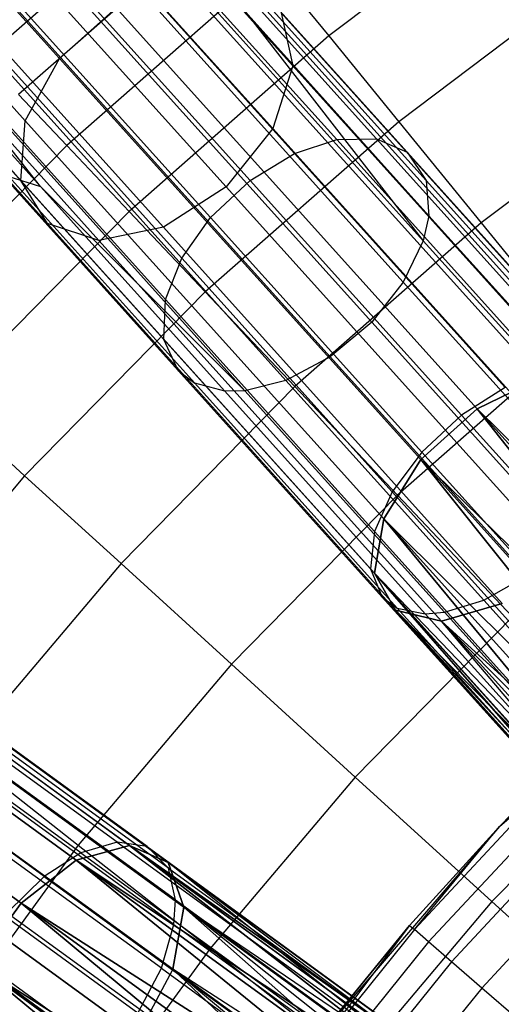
# Model space of a CAD drawing. Extents: x 0.3 to 7.1, y -3.38 to 3.38.
# Tile 150 of 256: x 2.07 to 2.37, y 1.15 to 1.77. Entities that reach past the tile are written whole.
import ezdxf

# ---------------------------------------------------------------- set-up
doc = ezdxf.new("R2010")
doc.units = 0
doc.header["$LTSCALE"] = 2.54
doc.layers.get('0').update_dxf_attribs({"linetype": 'CONTINUOUS'})

# ---------------------------------------------------------------- blocks, each defined once
blk = doc.blocks.new('SINGLES_B_BB_STL')
at = {"color": 0}
for p, q in [((1.89145, 1.96872, 14.99881), (2.09248, 1.74545, 14.69337)), ((1.89145, 1.96872, 14.99881), (2.09248, 1.74545, 14.69337)), ((2.09248, 1.74545, 13.5679), (1.89145, 1.96872, 13.26245)), ((2.09248, 1.74545, 13.5679), (1.89145, 1.96872, 13.26245)), ((2.04872, 1.95281, 15.09872), (2.23956, 1.74086, 14.80876)), ((2.04872, 1.95281, 15.09872), (2.23956, 1.74086, 14.80876)), ((2.23956, 1.74086, 13.4525), (2.04872, 1.95281, 13.16255)), ((2.23956, 1.74086, 13.4525), (2.04872, 1.95281, 13.16255)), ((1.87127, 1.92779, 15.01325), (2.07083, 1.70616, 14.71004)), ((1.87127, 1.92779, 15.01325), (2.07083, 1.70616, 14.71004)), ((2.07083, 1.70616, 13.55122), (1.87127, 1.92779, 13.24801)), ((2.07083, 1.70616, 13.55122), (1.87127, 1.92779, 13.24801)), ((2.03825, 1.9109, 15.11933), (2.22699, 1.70128, 14.83256)), ((2.03825, 1.9109, 15.11933), (2.22699, 1.70128, 14.83256)), ((2.22699, 1.70128, 13.42871), (2.03825, 1.9109, 13.14194)), ((2.22699, 1.70128, 13.42871), (2.03825, 1.9109, 13.14194)), ((1.87112, 1.88733, 15.03882), (2.06807, 1.6686, 14.73958)), ((1.87112, 1.88733, 15.03882), (2.06807, 1.6686, 14.73958)), ((2.06807, 1.6686, 13.52169), (1.87112, 1.88733, 13.22244)), ((2.06807, 1.6686, 13.52169), (1.87112, 1.88733, 13.22244)), ((2.09927, 1.87781, 40.97328), (2.32193, 1.63052, 41.26377)), ((2.09927, 1.87781, 40.97328), (2.32193, 1.63052, 41.26377)), ((2.19753, 1.66455, 14.84115), (2.00955, 1.87332, 15.12676)), ((2.19753, 1.66455, 14.84115), (2.00955, 1.87332, 15.12676)), ((2.00955, 1.87332, 13.13451), (2.19753, 1.66455, 13.42012)), ((2.00955, 1.87332, 13.13451), (2.19753, 1.66455, 13.42012)), ((2.1785, 1.86256, 3.4969), (2.04509, 1.74538, 3.4969)), ((2.1785, 1.86256, 3.4969), (2.04509, 1.74538, 3.4969)), ((2.39619, 1.86081, 4.06484), (2.26231, 1.75972, 4.06484)), ((2.39619, 1.86081, 4.06484), (2.26231, 1.75972, 4.06484)), ((1.89101, 1.85661, 15.06967), (2.08482, 1.64137, 14.77521)), ((1.89101, 1.85661, 15.06967), (2.08482, 1.64137, 14.77521)), ((2.08482, 1.64137, 13.48606), (1.89101, 1.85661, 13.1916)), ((2.08482, 1.64137, 13.48606), (1.89101, 1.85661, 13.1916)), ((1.96918, 1.8487, 15.11933), (2.15792, 1.63909, 14.83256)), ((1.96918, 1.8487, 15.11933), (2.15792, 1.63909, 14.83256)), ((2.15792, 1.63909, 13.42871), (1.96918, 1.8487, 13.14194)), ((2.15792, 1.63909, 13.42871), (1.96918, 1.8487, 13.14194)), ((2.08823, 1.84985, 40.96026), (2.30934, 1.60427, 41.24875)), ((2.08823, 1.84985, 40.96026), (2.30934, 1.60427, 41.24875)), ((1.9264, 1.84267, 15.09872), (2.11724, 1.63072, 14.80876)), ((1.9264, 1.84267, 15.09872), (2.11724, 1.63072, 14.80876)), ((2.11724, 1.63072, 13.4525), (1.9264, 1.84267, 13.16255)), ((2.11724, 1.63072, 13.4525), (1.9264, 1.84267, 13.16255)), ((2.19817, 1.83842, 3.68911), (2.06649, 1.72276, 3.68911)), ((2.19817, 1.83842, 3.68911), (2.06649, 1.72276, 3.68911)), ((2.14598, 1.82908, 41.23182), (2.26734, 1.6943, 41.37751)), ((2.14598, 1.82908, 41.23182), (2.26734, 1.6943, 41.37751)), ((2.1722, 1.82829, 41.21104), (2.29238, 1.69481, 41.35532)), ((2.1722, 1.82829, 41.21104), (2.29238, 1.69481, 41.35532)), ((2.06902, 1.82389, 40.954), (2.2894, 1.57914, 41.24152)), ((2.06902, 1.82389, 40.954), (2.2894, 1.57914, 41.24152)), ((2.11851, 1.82125, 41.24621), (2.24069, 1.68556, 41.39288)), ((2.11851, 1.82125, 41.24621), (2.24069, 1.68556, 41.39288)), ((2.19306, 1.81829, 41.18653), (2.31185, 1.68635, 41.32915)), ((2.19306, 1.81829, 41.18653), (2.31185, 1.68635, 41.32915)), ((2.04268, 1.80216, 40.95544), (2.26323, 1.55722, 41.24318)), ((2.04268, 1.80216, 40.95544), (2.26323, 1.55722, 41.24318)), ((2.09002, 1.80472, 41.25397), (2.21264, 1.66854, 41.40117)), ((2.09002, 1.80472, 41.25397), (2.21264, 1.66854, 41.40117)), ((2.22615, 1.80409, 3.87872), (2.09693, 1.69059, 3.87872)), ((2.22615, 1.80409, 3.87872), (2.09693, 1.69059, 3.87872)), ((2.22615, 1.80409, 3.87872), (2.26231, 1.75972, 4.06484)), ((2.22615, 1.80409, 3.87872), (2.26231, 1.75972, 4.06484)), ((2.43623, 1.8035, 4.24657), (2.30648, 1.70552, 4.24657)), ((2.43623, 1.8035, 4.24657), (2.30648, 1.70552, 4.24657)), ((2.20656, 1.79865, 41.15946), (2.32382, 1.66842, 41.30023)), ((2.20656, 1.79865, 41.15946), (2.32382, 1.66842, 41.30023)), ((2.16939, 1.7949, 14.71004), (2.39554, 1.54374, 14.45186)), ((2.16939, 1.7949, 14.71004), (2.39554, 1.54374, 14.45186)), ((2.39554, 1.54374, 13.80941), (2.16939, 1.7949, 13.55122)), ((2.39554, 1.54374, 13.80941), (2.16939, 1.7949, 13.55122)), ((2.20704, 1.79373, 14.73958), (2.43023, 1.54585, 14.48477)), ((2.20704, 1.79373, 14.73958), (2.43023, 1.54585, 14.48477)), ((2.43023, 1.54585, 13.7765), (2.20704, 1.79373, 13.52169)), ((2.43023, 1.54585, 13.7765), (2.20704, 1.79373, 13.52169)), ((1.9722, 1.7849, 40.98881), (2.08042, 1.66471, 41.14212)), ((1.9722, 1.7849, 40.98881), (2.08042, 1.66471, 41.14212)), ((2.08042, 1.66471, 41.14212), (1.9861, 1.78388, 40.97904)), ((1.9861, 1.78388, 40.97904), (2.20944, 1.53583, 41.27042)), ((1.9861, 1.78388, 40.97904), (2.20944, 1.53583, 41.27042)), ((2.08042, 1.66471, 41.14212), (1.9861, 1.78388, 40.97904)), ((2.01365, 1.78852, 40.96447), (2.23527, 1.5424, 41.2536)), ((2.01365, 1.78852, 40.96447), (2.23527, 1.5424, 41.2536)), ((2.06508, 1.78128, 41.25313), (2.18765, 1.64515, 41.40028)), ((2.06508, 1.78128, 41.25313), (2.18765, 1.64515, 41.40028)), ((2.09248, 1.74545, 14.69337), (2.12805, 1.77748, 14.69337)), ((2.09248, 1.74545, 14.69337), (2.12805, 1.77748, 14.69337)), ((2.09248, 1.74545, 13.5679), (2.12805, 1.77748, 13.5679)), ((2.09248, 1.74545, 13.5679), (2.12805, 1.77748, 13.5679)), ((2.12805, 1.77748, 14.69337), (2.35586, 1.52447, 14.43327)), ((2.12805, 1.77748, 14.69337), (2.35586, 1.52447, 14.43327)), ((2.35586, 1.52447, 13.82799), (2.12805, 1.77748, 13.5679)), ((2.35586, 1.52447, 13.82799), (2.12805, 1.77748, 13.5679)), ((2.20948, 1.77514, 41.13721), (2.32193, 1.63052, 41.26377)), ((2.20948, 1.77514, 41.13721), (2.32193, 1.63052, 41.26377)), ((2.20948, 1.77514, 41.13721), (2.32548, 1.64631, 41.27646)), ((2.20948, 1.77514, 41.13721), (2.32548, 1.64631, 41.27646)), ((2.23236, 1.77422, 14.77521), (2.45198, 1.53031, 14.52447)), ((2.23236, 1.77422, 14.77521), (2.45198, 1.53031, 14.52447)), ((2.23236, 1.77422, 14.77521), (2.23956, 1.74086, 14.80876)), ((2.23236, 1.77422, 14.77521), (2.23956, 1.74086, 14.80876)), ((2.23236, 1.77422, 13.48606), (2.23956, 1.74086, 13.4525)), ((2.45198, 1.53031, 13.7368), (2.23236, 1.77422, 13.48606)), ((2.45198, 1.53031, 13.7368), (2.23236, 1.77422, 13.48606)), ((2.23236, 1.77422, 13.48606), (2.23956, 1.74086, 13.4525)), ((2.26231, 1.75972, 4.06484), (2.13627, 1.64901, 4.06484)), ((2.26231, 1.75972, 4.06484), (2.13627, 1.64901, 4.06484)), ((2.26231, 1.75972, 4.06484), (2.30648, 1.70552, 4.24657)), ((2.26231, 1.75972, 4.06484), (2.30648, 1.70552, 4.24657)), ((2.04753, 1.75497, 41.24419), (2.1696, 1.6194, 41.39072)), ((2.04753, 1.75497, 41.24419), (2.1696, 1.6194, 41.39072)), ((2.07083, 1.70616, 14.71004), (2.09248, 1.74545, 14.69337)), ((2.07083, 1.70616, 14.71004), (2.09248, 1.74545, 14.69337)), ((2.07083, 1.70616, 13.55122), (2.09248, 1.74545, 13.5679)), ((2.07083, 1.70616, 13.55122), (2.09248, 1.74545, 13.5679)), ((2.09248, 1.74545, 14.69337), (2.3203, 1.49244, 14.43327)), ((2.09248, 1.74545, 14.69337), (2.3203, 1.49244, 14.43327)), ((2.3203, 1.49244, 13.82799), (2.09248, 1.74545, 13.5679)), ((2.3203, 1.49244, 13.82799), (2.09248, 1.74545, 13.5679)), ((2.23956, 1.74086, 14.80876), (2.22699, 1.70128, 14.83256)), ((2.23956, 1.74086, 14.80876), (2.22699, 1.70128, 14.83256)), ((2.23956, 1.74086, 13.4525), (2.22699, 1.70128, 13.42871)), ((2.23956, 1.74086, 13.4525), (2.22699, 1.70128, 13.42871)), ((2.23956, 1.74086, 14.80876), (2.45582, 1.50068, 14.56186)), ((2.23956, 1.74086, 14.80876), (2.45582, 1.50068, 14.56186)), ((2.45582, 1.50068, 13.69941), (2.23956, 1.74086, 13.4525)), ((2.45582, 1.50068, 13.69941), (2.23956, 1.74086, 13.4525)), ((2.48334, 1.73607, 4.42306), (2.35844, 1.64175, 4.42306)), ((2.48334, 1.73607, 4.42306), (2.35844, 1.64175, 4.42306)), ((2.03819, 1.72794, 41.22833), (2.15936, 1.59337, 41.37379)), ((2.03819, 1.72794, 41.22833), (2.15936, 1.59337, 41.37379)), ((2.06649, 1.72276, 3.68911), (2.09693, 1.69059, 3.87872)), ((2.06649, 1.72276, 3.68911), (2.09693, 1.69059, 3.87872)), ((2.06807, 1.6686, 14.73958), (2.07083, 1.70616, 14.71004)), ((2.06807, 1.6686, 14.73958), (2.07083, 1.70616, 14.71004)), ((2.06807, 1.6686, 13.52169), (2.07083, 1.70616, 13.55122)), ((2.06807, 1.6686, 13.52169), (2.07083, 1.70616, 13.55122)), ((2.07083, 1.70616, 14.71004), (2.29698, 1.455, 14.45186)), ((2.07083, 1.70616, 14.71004), (2.29698, 1.455, 14.45186)), ((2.29698, 1.455, 13.80941), (2.07083, 1.70616, 13.55122)), ((2.29698, 1.455, 13.80941), (2.07083, 1.70616, 13.55122)), ((2.30648, 1.70552, 4.24657), (2.18432, 1.59822, 4.24657)), ((2.30648, 1.70552, 4.24657), (2.18432, 1.59822, 4.24657)), ((2.30648, 1.70552, 4.24657), (2.35844, 1.64175, 4.42306)), ((2.30648, 1.70552, 4.24657), (2.35844, 1.64175, 4.42306)), ((2.03829, 1.7013, 41.20558), (2.15816, 1.56817, 41.34949)), ((2.03829, 1.7013, 41.20558), (2.15816, 1.56817, 41.34949)), ((2.22699, 1.70128, 14.83256), (2.19753, 1.66455, 14.84115)), ((2.22699, 1.70128, 14.83256), (2.19753, 1.66455, 14.84115)), ((2.22699, 1.70128, 13.42871), (2.19753, 1.66455, 13.42012)), ((2.22699, 1.70128, 13.42871), (2.19753, 1.66455, 13.42012)), ((2.22699, 1.70128, 14.83256), (2.44087, 1.46375, 14.58838)), ((2.22699, 1.70128, 14.83256), (2.44087, 1.46375, 14.58838)), ((2.44087, 1.46375, 13.67289), (2.22699, 1.70128, 13.42871)), ((2.44087, 1.46375, 13.67289), (2.22699, 1.70128, 13.42871)), ((2.09693, 1.69059, 3.87872), (1.97644, 1.56785, 3.87872)), ((2.09693, 1.69059, 3.87872), (1.97644, 1.56785, 3.87872)), ((2.09693, 1.69059, 3.87872), (2.13627, 1.64901, 4.06484)), ((2.09693, 1.69059, 3.87872), (2.13627, 1.64901, 4.06484)), ((2.24069, 1.68556, 41.39288), (2.26734, 1.6943, 41.37751)), ((2.24069, 1.68556, 41.39288), (2.26734, 1.6943, 41.37751)), ((2.26734, 1.6943, 41.37751), (2.29238, 1.69481, 41.35532)), ((2.26734, 1.6943, 41.37751), (2.29238, 1.69481, 41.35532)), ((2.39933, 1.54771, 41.51067), (2.26734, 1.6943, 41.37751)), ((2.39933, 1.54771, 41.51067), (2.26734, 1.6943, 41.37751)), ((2.29238, 1.69481, 41.35532), (2.31185, 1.68635, 41.32915)), ((2.42309, 1.54964, 41.48718), (2.29238, 1.69481, 41.35532)), ((2.29238, 1.69481, 41.35532), (2.31185, 1.68635, 41.32915)), ((2.42309, 1.54964, 41.48718), (2.29238, 1.69481, 41.35532)), ((2.21264, 1.66854, 41.40117), (2.24069, 1.68556, 41.39288)), ((2.21264, 1.66854, 41.40117), (2.24069, 1.68556, 41.39288)), ((2.37356, 1.53799, 41.52693), (2.24069, 1.68556, 41.39288)), ((2.37356, 1.53799, 41.52693), (2.24069, 1.68556, 41.39288)), ((2.31185, 1.68635, 41.32915), (2.32382, 1.66842, 41.30023)), ((2.44105, 1.54287, 41.45948), (2.31185, 1.68635, 41.32915)), ((2.31185, 1.68635, 41.32915), (2.32382, 1.66842, 41.30023)), ((2.44105, 1.54287, 41.45948), (2.31185, 1.68635, 41.32915)), ((2.04895, 1.68012, 41.17936), (2.16734, 1.54863, 41.32149)), ((2.04895, 1.68012, 41.17936), (2.16734, 1.54863, 41.32149)), ((2.06036, 1.67106, 41.16291), (2.17781, 1.54061, 41.30392)), ((2.06036, 1.67106, 41.16291), (2.08042, 1.66471, 41.14212)), ((2.06036, 1.67106, 41.16291), (2.17781, 1.54061, 41.30392)), ((2.06036, 1.67106, 41.16291), (2.08042, 1.66471, 41.14212)), ((2.08482, 1.64137, 14.77521), (2.06807, 1.6686, 14.73958)), ((2.06807, 1.6686, 14.73958), (2.29125, 1.42072, 14.48477)), ((2.06807, 1.6686, 14.73958), (2.29125, 1.42072, 14.48477)), ((2.08482, 1.64137, 14.77521), (2.06807, 1.6686, 14.73958)), ((2.08482, 1.64137, 13.48606), (2.06807, 1.6686, 13.52169)), ((2.29125, 1.42072, 13.7765), (2.06807, 1.6686, 13.52169)), ((2.08482, 1.64137, 13.48606), (2.06807, 1.6686, 13.52169)), ((2.29125, 1.42072, 13.7765), (2.06807, 1.6686, 13.52169)), ((2.18765, 1.64515, 41.40028), (2.21264, 1.66854, 41.40117)), ((2.18765, 1.64515, 41.40028), (2.21264, 1.66854, 41.40117)), ((2.34599, 1.52044, 41.53571), (2.21264, 1.66854, 41.40117)), ((2.34599, 1.52044, 41.53571), (2.21264, 1.66854, 41.40117)), ((2.32382, 1.66842, 41.30023), (2.32548, 1.64631, 41.27646)), ((2.45135, 1.52679, 41.42888), (2.32382, 1.66842, 41.30023)), ((2.32382, 1.66842, 41.30023), (2.32548, 1.64631, 41.27646)), ((2.45135, 1.52679, 41.42888), (2.32382, 1.66842, 41.30023)), ((2.08042, 1.66471, 41.14212), (2.1967, 1.53557, 41.28171)), ((2.08042, 1.66471, 41.14212), (2.1967, 1.53557, 41.28171)), ((2.08042, 1.66471, 41.14212), (2.20944, 1.53583, 41.27042)), ((2.08042, 1.66471, 41.14212), (2.20944, 1.53583, 41.27042)), ((2.19753, 1.66455, 14.84115), (2.15792, 1.63909, 14.83256)), ((2.19753, 1.66455, 14.84115), (2.15792, 1.63909, 14.83256)), ((2.19753, 1.66455, 13.42012), (2.15792, 1.63909, 13.42871)), ((2.19753, 1.66455, 13.42012), (2.15792, 1.63909, 13.42871)), ((2.41054, 1.42798, 14.59795), (2.19753, 1.66455, 14.84115)), ((2.41054, 1.42798, 14.59795), (2.19753, 1.66455, 14.84115)), ((2.19753, 1.66455, 13.42012), (2.41054, 1.42798, 13.66332)), ((2.19753, 1.66455, 13.42012), (2.41054, 1.42798, 13.66332)), ((2.13627, 1.64901, 4.06484), (2.01875, 1.52929, 4.06484)), ((2.13627, 1.64901, 4.06484), (2.01875, 1.52929, 4.06484)), ((2.13627, 1.64901, 4.06484), (2.18432, 1.59822, 4.24657)), ((2.13627, 1.64901, 4.06484), (2.18432, 1.59822, 4.24657)), ((2.11724, 1.63072, 14.80876), (2.08482, 1.64137, 14.77521)), ((2.08482, 1.64137, 14.77521), (2.30444, 1.39746, 14.52447)), ((2.08482, 1.64137, 14.77521), (2.30444, 1.39746, 14.52447)), ((2.11724, 1.63072, 14.80876), (2.08482, 1.64137, 14.77521)), ((2.11724, 1.63072, 13.4525), (2.08482, 1.64137, 13.48606)), ((2.30444, 1.39746, 13.7368), (2.08482, 1.64137, 13.48606)), ((2.11724, 1.63072, 13.4525), (2.08482, 1.64137, 13.48606)), ((2.30444, 1.39746, 13.7368), (2.08482, 1.64137, 13.48606)), ((2.1696, 1.6194, 41.39072), (2.18765, 1.64515, 41.40028)), ((2.1696, 1.6194, 41.39072), (2.18765, 1.64515, 41.40028)), ((2.32096, 1.49711, 41.53476), (2.18765, 1.64515, 41.40028)), ((2.32096, 1.49711, 41.53476), (2.18765, 1.64515, 41.40028)), ((2.35844, 1.64175, 4.42306), (2.24085, 1.53846, 4.42306)), ((2.35844, 1.64175, 4.42306), (2.24085, 1.53846, 4.42306)), ((2.32548, 1.64631, 41.27646), (2.32193, 1.63052, 41.26377)), ((2.32548, 1.64631, 41.27646), (2.32193, 1.63052, 41.26377)), ((2.45163, 1.5062, 41.40373), (2.32548, 1.64631, 41.27646)), ((2.45163, 1.5062, 41.40373), (2.32548, 1.64631, 41.27646)), ((2.35844, 1.64175, 4.42306), (2.41796, 1.56871, 4.59346)), ((2.35844, 1.64175, 4.42306), (2.41796, 1.56871, 4.59346)), ((2.15792, 1.63909, 14.83256), (2.11724, 1.63072, 14.80876)), ((2.15792, 1.63909, 14.83256), (2.11724, 1.63072, 14.80876)), ((2.15792, 1.63909, 13.42871), (2.11724, 1.63072, 13.4525)), ((2.15792, 1.63909, 13.42871), (2.11724, 1.63072, 13.4525)), ((2.15792, 1.63909, 14.83256), (2.3718, 1.40156, 14.58838)), ((2.15792, 1.63909, 14.83256), (2.3718, 1.40156, 14.58838)), ((2.3718, 1.40156, 13.67289), (2.15792, 1.63909, 13.42871)), ((2.3718, 1.40156, 13.67289), (2.15792, 1.63909, 13.42871)), ((2.11724, 1.63072, 14.80876), (2.3335, 1.39054, 14.56186)), ((2.11724, 1.63072, 14.80876), (2.3335, 1.39054, 14.56186)), ((2.3335, 1.39054, 13.69941), (2.11724, 1.63072, 13.4525)), ((2.3335, 1.39054, 13.69941), (2.11724, 1.63072, 13.4525)), ((2.32193, 1.63052, 41.26377), (2.30934, 1.60427, 41.24875)), ((2.32193, 1.63052, 41.26377), (2.30934, 1.60427, 41.24875)), ((2.44735, 1.49123, 41.3903), (2.32193, 1.63052, 41.26377)), ((2.44735, 1.49123, 41.3903), (2.32193, 1.63052, 41.26377)), ((2.15936, 1.59337, 41.37379), (2.1696, 1.6194, 41.39072)), ((2.15936, 1.59337, 41.37379), (2.1696, 1.6194, 41.39072)), ((2.30235, 1.47197, 41.52464), (2.1696, 1.6194, 41.39072)), ((2.30235, 1.47197, 41.52464), (2.1696, 1.6194, 41.39072)), ((2.30934, 1.60427, 41.24875), (2.2894, 1.57914, 41.24152)), ((2.30934, 1.60427, 41.24875), (2.2894, 1.57914, 41.24152)), ((2.4339, 1.46594, 41.3744), (2.30934, 1.60427, 41.24875)), ((2.4339, 1.46594, 41.3744), (2.30934, 1.60427, 41.24875)), ((2.18432, 1.59822, 4.24657), (2.07041, 1.48219, 4.24657)), ((2.18432, 1.59822, 4.24657), (2.07041, 1.48219, 4.24657)), ((2.18432, 1.59822, 4.24657), (2.24085, 1.53846, 4.42306)), ((2.18432, 1.59822, 4.24657), (2.24085, 1.53846, 4.42306)), ((2.15816, 1.56817, 41.34949), (2.15936, 1.59337, 41.37379)), ((2.15816, 1.56817, 41.34949), (2.15936, 1.59337, 41.37379)), ((2.29113, 1.44703, 41.50673), (2.15936, 1.59337, 41.37379)), ((2.29113, 1.44703, 41.50673), (2.15936, 1.59337, 41.37379)), ((2.2894, 1.57914, 41.24152), (2.26323, 1.55722, 41.24318)), ((2.2894, 1.57914, 41.24152), (2.26323, 1.55722, 41.24318)), ((2.41354, 1.44127, 41.36676), (2.2894, 1.57914, 41.24152)), ((2.41354, 1.44127, 41.36676), (2.2894, 1.57914, 41.24152)), ((2.16734, 1.54863, 41.32149), (2.15816, 1.56817, 41.34949)), ((2.16734, 1.54863, 41.32149), (2.15816, 1.56817, 41.34949)), ((2.28853, 1.42338, 41.48101), (2.15816, 1.56817, 41.34949)), ((2.28853, 1.42338, 41.48101), (2.15816, 1.56817, 41.34949)), ((2.41796, 1.56871, 4.59346), (2.3056, 1.47002, 4.59346)), ((2.41796, 1.56871, 4.59346), (2.3056, 1.47002, 4.59346)), ((2.26323, 1.55722, 41.24318), (2.23527, 1.5424, 41.2536)), ((2.26323, 1.55722, 41.24318), (2.23527, 1.5424, 41.2536)), ((2.38746, 1.41925, 41.36851), (2.26323, 1.55722, 41.24318)), ((2.38746, 1.41925, 41.36851), (2.26323, 1.55722, 41.24318)), ((2.16734, 1.54863, 41.32149), (2.17781, 1.54061, 41.30392)), ((2.16734, 1.54863, 41.32149), (2.29609, 1.40564, 41.45138)), ((2.16734, 1.54863, 41.32149), (2.29609, 1.40564, 41.45138)), ((2.16734, 1.54863, 41.32149), (2.17781, 1.54061, 41.30392)), ((2.23527, 1.5424, 41.2536), (2.20944, 1.53583, 41.27042)), ((2.23527, 1.5424, 41.2536), (2.20944, 1.53583, 41.27042)), ((2.3601, 1.40375, 41.37954), (2.23527, 1.5424, 41.2536)), ((2.3601, 1.40375, 41.37954), (2.23527, 1.5424, 41.2536)), ((2.35586, 1.52447, 14.43327), (2.39554, 1.54374, 14.45186)), ((2.35586, 1.52447, 14.43327), (2.39554, 1.54374, 14.45186)), ((2.39554, 1.54374, 13.80941), (2.35586, 1.52447, 13.82799)), ((2.39554, 1.54374, 13.80941), (2.35586, 1.52447, 13.82799)), ((2.24085, 1.53846, 4.42306), (2.13121, 1.42677, 4.42306)), ((2.24085, 1.53846, 4.42306), (2.13121, 1.42677, 4.42306)), ((2.1967, 1.53557, 41.28171), (2.17781, 1.54061, 41.30392)), ((2.30555, 1.39874, 41.43278), (2.17781, 1.54061, 41.30392)), ((2.1967, 1.53557, 41.28171), (2.17781, 1.54061, 41.30392)), ((2.30555, 1.39874, 41.43278), (2.17781, 1.54061, 41.30392)), ((2.20944, 1.53583, 41.27042), (2.1967, 1.53557, 41.28171)), ((2.20944, 1.53583, 41.27042), (2.1967, 1.53557, 41.28171)), ((2.32315, 1.39512, 41.40928), (2.1967, 1.53557, 41.28171)), ((2.32315, 1.39512, 41.40928), (2.1967, 1.53557, 41.28171)), ((2.33524, 1.39611, 41.39734), (2.20944, 1.53583, 41.27042)), ((2.33524, 1.39611, 41.39734), (2.20944, 1.53583, 41.27042)), ((2.24085, 1.53846, 4.42306), (2.3056, 1.47002, 4.59346)), ((2.24085, 1.53846, 4.42306), (2.3056, 1.47002, 4.59346)), ((2.37356, 1.53799, 41.52693), (2.34599, 1.52044, 41.53571)), ((2.37356, 1.53799, 41.52693), (2.34599, 1.52044, 41.53571)), ((2.01875, 1.52929, 4.06484), (2.07041, 1.48219, 4.24657)), ((2.01875, 1.52929, 4.06484), (2.07041, 1.48219, 4.24657)), ((2.3203, 1.49244, 14.43327), (2.35586, 1.52447, 14.43327)), ((2.3203, 1.49244, 14.43327), (2.35586, 1.52447, 14.43327)), ((2.35586, 1.52447, 13.82799), (2.3203, 1.49244, 13.82799)), ((2.35586, 1.52447, 13.82799), (2.3203, 1.49244, 13.82799)), ((2.35586, 1.52447, 14.43327), (2.5873, 1.23166, 14.22109)), ((2.35586, 1.52447, 14.43327), (2.5873, 1.23166, 14.22109)), ((2.35586, 1.52447, 14.43327), (2.60592, 1.24676, 14.22372)), ((2.35586, 1.52447, 14.43327), (2.60592, 1.24676, 14.22372)), ((2.35586, 1.52447, 14.43327), (2.62511, 1.25913, 14.23145)), ((2.35586, 1.52447, 14.43327), (2.62511, 1.25913, 14.23145)), ((2.5873, 1.23166, 14.04018), (2.35586, 1.52447, 13.82799)), ((2.60592, 1.24676, 14.03755), (2.35586, 1.52447, 13.82799)), ((2.5873, 1.23166, 14.04018), (2.35586, 1.52447, 13.82799)), ((2.60592, 1.24676, 14.03755), (2.35586, 1.52447, 13.82799)), ((2.62511, 1.25913, 14.02982), (2.35586, 1.52447, 13.82799)), ((2.62511, 1.25913, 14.02982), (2.35586, 1.52447, 13.82799)), ((2.34599, 1.52044, 41.53571), (2.32096, 1.49711, 41.53476)), ((2.34599, 1.52044, 41.53571), (2.32096, 1.49711, 41.53476)), ((2.34599, 1.52044, 41.53571), (2.48642, 1.36448, 41.6531)), ((2.34599, 1.52044, 41.53571), (2.48642, 1.36448, 41.6531)), ((2.29698, 1.455, 14.45186), (2.3203, 1.49244, 14.43327)), ((2.29698, 1.455, 14.45186), (2.3203, 1.49244, 14.43327)), ((2.3203, 1.49244, 13.82799), (2.29698, 1.455, 13.80941)), ((2.3203, 1.49244, 13.82799), (2.29698, 1.455, 13.80941)), ((2.32096, 1.49711, 41.53476), (2.30235, 1.47197, 41.52464)), ((2.32096, 1.49711, 41.53476), (2.30235, 1.47197, 41.52464)), ((2.3203, 1.49244, 14.43327), (2.55603, 1.19694, 14.23145)), ((2.3203, 1.49244, 14.43327), (2.55603, 1.19694, 14.23145)), ((2.3203, 1.49244, 14.43327), (2.57035, 1.21473, 14.22372)), ((2.3203, 1.49244, 14.43327), (2.57035, 1.21473, 14.22372)), ((2.3203, 1.49244, 14.43327), (2.5873, 1.23166, 14.22109)), ((2.3203, 1.49244, 14.43327), (2.5873, 1.23166, 14.22109)), ((2.55603, 1.19694, 14.02982), (2.3203, 1.49244, 13.82799)), ((2.57035, 1.21473, 14.03755), (2.3203, 1.49244, 13.82799)), ((2.55603, 1.19694, 14.02982), (2.3203, 1.49244, 13.82799)), ((2.57035, 1.21473, 14.03755), (2.3203, 1.49244, 13.82799)), ((2.5873, 1.23166, 14.04018), (2.3203, 1.49244, 13.82799)), ((2.5873, 1.23166, 14.04018), (2.3203, 1.49244, 13.82799)), ((2.32096, 1.49711, 41.53476), (2.46133, 1.34121, 41.65211)), ((2.32096, 1.49711, 41.53476), (2.46133, 1.34121, 41.65211)), ((2.07041, 1.48219, 4.24657), (1.96539, 1.35807, 4.24657)), ((2.07041, 1.48219, 4.24657), (1.96539, 1.35807, 4.24657)), ((2.07041, 1.48219, 4.24657), (2.13121, 1.42677, 4.42306)), ((2.07041, 1.48219, 4.24657), (2.13121, 1.42677, 4.42306)), ((2.3056, 1.47002, 4.59346), (2.20083, 1.3633, 4.59346)), ((2.3056, 1.47002, 4.59346), (2.20083, 1.3633, 4.59346)), ((2.30235, 1.47197, 41.52464), (2.29113, 1.44703, 41.50673)), ((2.30235, 1.47197, 41.52464), (2.29113, 1.44703, 41.50673)), ((2.30235, 1.47197, 41.52464), (2.44214, 1.31672, 41.64151)), ((2.30235, 1.47197, 41.52464), (2.44214, 1.31672, 41.64151)), ((2.3056, 1.47002, 4.59346), (2.37825, 1.39322, 4.75698)), ((2.3056, 1.47002, 4.59346), (2.37825, 1.39322, 4.75698)), ((2.29125, 1.42072, 14.48477), (2.29698, 1.455, 14.45186)), ((2.29125, 1.42072, 14.48477), (2.29698, 1.455, 14.45186)), ((2.29698, 1.455, 13.80941), (2.29125, 1.42072, 13.7765)), ((2.29698, 1.455, 13.80941), (2.29125, 1.42072, 13.7765)), ((2.29698, 1.455, 14.45186), (2.53846, 1.16291, 14.26016)), ((2.29698, 1.455, 14.45186), (2.53846, 1.16291, 14.26016)), ((2.29698, 1.455, 14.45186), (2.5452, 1.17933, 14.24384)), ((2.29698, 1.455, 14.45186), (2.5452, 1.17933, 14.24384)), ((2.29698, 1.455, 14.45186), (2.55603, 1.19694, 14.23145)), ((2.29698, 1.455, 14.45186), (2.55603, 1.19694, 14.23145)), ((2.53846, 1.16291, 14.0011), (2.29698, 1.455, 13.80941)), ((2.5452, 1.17933, 14.01743), (2.29698, 1.455, 13.80941)), ((2.53846, 1.16291, 14.0011), (2.29698, 1.455, 13.80941)), ((2.5452, 1.17933, 14.01743), (2.29698, 1.455, 13.80941)), ((2.55603, 1.19694, 14.02982), (2.29698, 1.455, 13.80941)), ((2.55603, 1.19694, 14.02982), (2.29698, 1.455, 13.80941)), ((1.86665, 1.44489, 14.73958), (2.13649, 1.24884, 14.48477)), ((1.86665, 1.44489, 14.73958), (2.13649, 1.24884, 14.48477)), ((2.13649, 1.24884, 13.7765), (1.86665, 1.44489, 13.52169)), ((2.13649, 1.24884, 13.7765), (1.86665, 1.44489, 13.52169)), ((2.29113, 1.44703, 41.50673), (2.28853, 1.42338, 41.48101)), ((2.29113, 1.44703, 41.50673), (2.28853, 1.42338, 41.48101)), ((2.29113, 1.44703, 41.50673), (2.42989, 1.29292, 41.62273)), ((2.29113, 1.44703, 41.50673), (2.42989, 1.29292, 41.62273)), ((1.82958, 1.43822, 14.71004), (2.103, 1.23957, 14.45186)), ((1.82958, 1.43822, 14.71004), (2.103, 1.23957, 14.45186)), ((2.103, 1.23957, 13.80941), (1.82958, 1.43822, 13.55122)), ((2.103, 1.23957, 13.80941), (1.82958, 1.43822, 13.55122)), ((1.89547, 1.43108, 14.77521), (2.161, 1.23816, 14.52447)), ((1.89547, 1.43108, 14.77521), (2.161, 1.23816, 14.52447)), ((2.161, 1.23816, 13.7368), (1.89547, 1.43108, 13.48606)), ((2.161, 1.23816, 13.7368), (1.89547, 1.43108, 13.48606)), ((2.13121, 1.42677, 4.42306), (2.03011, 1.30729, 4.42306)), ((2.13121, 1.42677, 4.42306), (2.03011, 1.30729, 4.42306)), ((2.13121, 1.42677, 4.42306), (2.20083, 1.3633, 4.59346)), ((2.13121, 1.42677, 4.42306), (2.20083, 1.3633, 4.59346)), ((2.28853, 1.42338, 41.48101), (2.42581, 1.27091, 41.59578)), ((2.28853, 1.42338, 41.48101), (2.29609, 1.40564, 41.45138)), ((2.28853, 1.42338, 41.48101), (2.42581, 1.27091, 41.59578)), ((2.28853, 1.42338, 41.48101), (2.29609, 1.40564, 41.45138)), ((2.53862, 1.13738, 14.30065), (2.29125, 1.42072, 14.48477)), ((2.29125, 1.42072, 14.48477), (2.53623, 1.14865, 14.27947)), ((2.53862, 1.13738, 14.30065), (2.29125, 1.42072, 14.48477)), ((2.54151, 1.13307, 14.31155), (2.29125, 1.42072, 14.48477)), ((2.54151, 1.13307, 14.31155), (2.29125, 1.42072, 14.48477)), ((2.30444, 1.39746, 14.52447), (2.29125, 1.42072, 14.48477)), ((2.29125, 1.42072, 14.48477), (2.53623, 1.14865, 14.27947)), ((2.29125, 1.42072, 14.48477), (2.53846, 1.16291, 14.26016)), ((2.29125, 1.42072, 14.48477), (2.53846, 1.16291, 14.26016)), ((2.30444, 1.39746, 14.52447), (2.29125, 1.42072, 14.48477)), ((2.54549, 1.12974, 13.93882), (2.29125, 1.42072, 13.7765)), ((2.29125, 1.42072, 13.7765), (2.30444, 1.39746, 13.7368)), ((2.54549, 1.12974, 13.93882), (2.29125, 1.42072, 13.7765)), ((2.54151, 1.13307, 13.94972), (2.29125, 1.42072, 13.7765)), ((2.54151, 1.13307, 13.94972), (2.29125, 1.42072, 13.7765)), ((2.53862, 1.13738, 13.96062), (2.29125, 1.42072, 13.7765)), ((2.53623, 1.14865, 13.9818), (2.29125, 1.42072, 13.7765)), ((2.53862, 1.13738, 13.96062), (2.29125, 1.42072, 13.7765)), ((2.53623, 1.14865, 13.9818), (2.29125, 1.42072, 13.7765)), ((2.53846, 1.16291, 14.0011), (2.29125, 1.42072, 13.7765)), ((2.53846, 1.16291, 14.0011), (2.29125, 1.42072, 13.7765)), ((2.29125, 1.42072, 13.7765), (2.30444, 1.39746, 13.7368)), ((2.3601, 1.40375, 41.37954), (2.38746, 1.41925, 41.36851)), ((2.3601, 1.40375, 41.37954), (2.38746, 1.41925, 41.36851)), ((1.79276, 1.41258, 14.69337), (2.0682, 1.21246, 14.43327)), ((1.79276, 1.41258, 14.69337), (2.0682, 1.21246, 14.43327)), ((2.0682, 1.21246, 13.82799), (1.79276, 1.41258, 13.5679)), ((2.0682, 1.21246, 13.82799), (1.79276, 1.41258, 13.5679)), ((2.29609, 1.40564, 41.45138), (2.43167, 1.25506, 41.56472)), ((2.29609, 1.40564, 41.45138), (2.30555, 1.39874, 41.43278)), ((2.29609, 1.40564, 41.45138), (2.43167, 1.25506, 41.56472)), ((2.29609, 1.40564, 41.45138), (2.30555, 1.39874, 41.43278)), ((1.90945, 1.39995, 14.80876), (2.17092, 1.20998, 14.56186)), ((1.90945, 1.39995, 14.80876), (2.17092, 1.20998, 14.56186)), ((2.17092, 1.20998, 13.69941), (1.90945, 1.39995, 13.4525)), ((2.17092, 1.20998, 13.69941), (1.90945, 1.39995, 13.4525)), ((2.30555, 1.39874, 41.43278), (2.44006, 1.24935, 41.54523)), ((2.30555, 1.39874, 41.43278), (2.32315, 1.39512, 41.40928)), ((2.30555, 1.39874, 41.43278), (2.44006, 1.24935, 41.54523)), ((2.30555, 1.39874, 41.43278), (2.32315, 1.39512, 41.40928)), ((2.3718, 1.40156, 14.58838), (2.3335, 1.39054, 14.56186)), ((2.3718, 1.40156, 14.58838), (2.3335, 1.39054, 14.56186)), ((2.3335, 1.39054, 13.69941), (2.3718, 1.40156, 13.67289)), ((2.3335, 1.39054, 13.69941), (2.3718, 1.40156, 13.67289)), ((2.33524, 1.39611, 41.39734), (2.3601, 1.40375, 41.37954)), ((2.33524, 1.39611, 41.39734), (2.3601, 1.40375, 41.37954)), ((2.3601, 1.40375, 41.37954), (2.49156, 1.25776, 41.48944)), ((2.3601, 1.40375, 41.37954), (2.49156, 1.25776, 41.48944)), ((2.37825, 1.39322, 4.75698), (2.27896, 1.29207, 4.75698)), ((2.37825, 1.39322, 4.75698), (2.27896, 1.29207, 4.75698)), ((2.30444, 1.39746, 14.52447), (2.55646, 1.12618, 14.34362)), ((2.3335, 1.39054, 14.56186), (2.30444, 1.39746, 14.52447)), ((2.54151, 1.13307, 14.31155), (2.30444, 1.39746, 14.52447)), ((2.54151, 1.13307, 14.31155), (2.30444, 1.39746, 14.52447)), ((2.54549, 1.12974, 14.32245), (2.30444, 1.39746, 14.52447)), ((2.54549, 1.12974, 14.32245), (2.30444, 1.39746, 14.52447)), ((2.30444, 1.39746, 14.52447), (2.55646, 1.12618, 14.34362)), ((2.3335, 1.39054, 14.56186), (2.30444, 1.39746, 14.52447)), ((2.57087, 1.12692, 13.89833), (2.30444, 1.39746, 13.7368)), ((2.30444, 1.39746, 13.7368), (2.3335, 1.39054, 13.69941)), ((2.55646, 1.12618, 13.91764), (2.30444, 1.39746, 13.7368)), ((2.57087, 1.12692, 13.89833), (2.30444, 1.39746, 13.7368)), ((2.55646, 1.12618, 13.91764), (2.30444, 1.39746, 13.7368)), ((2.54549, 1.12974, 13.93882), (2.30444, 1.39746, 13.7368)), ((2.54549, 1.12974, 13.93882), (2.30444, 1.39746, 13.7368)), ((2.30444, 1.39746, 13.7368), (2.3335, 1.39054, 13.69941)), ((2.32315, 1.39512, 41.40928), (2.33524, 1.39611, 41.39734)), ((2.32315, 1.39512, 41.40928), (2.33524, 1.39611, 41.39734)), ((2.32315, 1.39512, 41.40928), (2.45632, 1.24723, 41.52061)), ((2.32315, 1.39512, 41.40928), (2.45632, 1.24723, 41.52061)), ((2.33524, 1.39611, 41.39734), (2.46772, 1.24898, 41.50809)), ((2.33524, 1.39611, 41.39734), (2.46772, 1.24898, 41.50809)), ((2.3335, 1.39054, 14.56186), (2.5879, 1.1319, 14.37926)), ((2.55646, 1.12618, 14.34362), (2.3335, 1.39054, 14.56186)), ((2.55646, 1.12618, 14.34362), (2.3335, 1.39054, 14.56186)), ((2.57087, 1.12692, 14.36293), (2.3335, 1.39054, 14.56186)), ((2.57087, 1.12692, 14.36293), (2.3335, 1.39054, 14.56186)), ((2.3335, 1.39054, 14.56186), (2.5879, 1.1319, 14.37926)), ((2.60655, 1.14083, 13.86962), (2.3335, 1.39054, 13.69941)), ((2.5879, 1.1319, 13.88201), (2.3335, 1.39054, 13.69941)), ((2.60655, 1.14083, 13.86962), (2.3335, 1.39054, 13.69941)), ((2.5879, 1.1319, 13.88201), (2.3335, 1.39054, 13.69941)), ((2.57087, 1.12692, 13.89833), (2.3335, 1.39054, 13.69941)), ((2.57087, 1.12692, 13.89833), (2.3335, 1.39054, 13.69941)), ((2.50429, 1.38853, 41.65421), (2.36993, 1.26081, 41.65421)), ((2.50429, 1.38853, 41.65421), (2.36993, 1.26081, 41.65421)), ((2.4979, 1.38302, 42.02421), (2.36993, 1.26081, 41.65421)), ((2.4979, 1.38302, 42.02421), (2.36993, 1.26081, 41.65421)), ((2.12872, 1.25107, 41.48718), (1.97069, 1.36588, 41.35532)), ((2.12872, 1.25107, 41.48718), (1.97069, 1.36588, 41.35532)), ((2.1477, 1.24817, 41.45948), (1.99149, 1.36166, 41.32915)), ((2.1477, 1.24817, 41.45948), (1.99149, 1.36166, 41.32915)), ((2.20083, 1.3633, 4.59346), (2.10423, 1.24913, 4.59346)), ((2.20083, 1.3633, 4.59346), (2.10423, 1.24913, 4.59346)), ((2.20083, 1.3633, 4.59346), (2.27896, 1.29207, 4.75698)), ((2.20083, 1.3633, 4.59346), (2.27896, 1.29207, 4.75698)), ((1.90538, 1.35862, 14.83256), (2.16397, 1.17074, 14.58838)), ((1.90538, 1.35862, 14.83256), (2.16397, 1.17074, 14.58838)), ((2.16397, 1.17074, 13.67289), (1.90538, 1.35862, 13.42871)), ((2.16397, 1.17074, 13.67289), (1.90538, 1.35862, 13.42871)), ((2.10588, 1.24423, 41.51067), (1.9463, 1.36017, 41.37751)), ((2.10588, 1.24423, 41.51067), (1.9463, 1.36017, 41.37751)), ((2.0827, 1.22937, 41.52693), (1.92205, 1.34609, 41.39288)), ((2.0827, 1.22937, 41.52693), (1.92205, 1.34609, 41.39288)), ((2.16112, 1.23459, 41.42888), (2.00693, 1.34661, 41.30023)), ((2.16112, 1.23459, 41.42888), (2.00693, 1.34661, 41.30023)), ((2.16567, 1.21451, 41.40373), (2.01314, 1.32533, 41.27646)), ((2.16567, 1.21451, 41.40373), (2.01314, 1.32533, 41.27646)), ((2.14175, 1.12945, 14.59795), (1.8842, 1.31657, 14.84115)), ((2.14175, 1.12945, 14.59795), (1.8842, 1.31657, 14.84115)), ((1.8842, 1.31657, 13.42012), (2.14175, 1.12945, 13.66332)), ((1.8842, 1.31657, 13.42012), (2.14175, 1.12945, 13.66332)), ((2.1646, 1.19897, 41.3903), (2.01296, 1.30915, 41.26377)), ((2.1646, 1.19897, 41.3903), (2.01296, 1.30915, 41.26377)), ((2.03011, 1.30729, 4.42306), (2.10423, 1.24913, 4.59346)), ((2.03011, 1.30729, 4.42306), (2.10423, 1.24913, 4.59346)), ((2.45847, 1.30842, 4.91283), (2.36522, 1.21344, 4.91283)), ((2.45847, 1.30842, 4.91283), (2.36522, 1.21344, 4.91283)), ((2.40229, 1.29401, 42.02421), (2.36993, 1.26081, 42.02421)), ((2.40229, 1.29401, 42.02421), (2.36993, 1.26081, 42.02421)), ((2.40229, 1.29401, 42.02421), (2.36993, 1.26081, 41.65421)), ((2.40229, 1.29401, 42.02421), (2.36993, 1.26081, 41.65421)), ((2.27896, 1.29207, 4.75698), (2.18741, 1.18387, 4.75698)), ((2.27896, 1.29207, 4.75698), (2.18741, 1.18387, 4.75698)), ((2.27896, 1.29207, 4.75698), (2.36522, 1.21344, 4.91283)), ((2.27896, 1.29207, 4.75698), (2.36522, 1.21344, 4.91283)), ((2.31631, 1.19577, 42.05981), (2.40513, 1.29117, 42.05981)), ((2.31631, 1.19577, 42.05981), (2.40513, 1.29117, 42.05981)), ((2.36993, 1.26081, 42.02421), (2.40513, 1.29117, 42.05981)), ((2.36993, 1.26081, 42.02421), (2.40513, 1.29117, 42.05981)), ((2.1567, 1.17144, 41.3744), (2.00611, 1.28085, 41.24875)), ((2.1567, 1.17144, 41.3744), (2.00611, 1.28085, 41.24875)), ((2.32525, 1.18802, 42.09363), (2.4135, 1.2828, 42.09363)), ((2.32525, 1.18802, 42.09363), (2.4135, 1.2828, 42.09363)), ((2.33966, 1.17554, 42.12397), (2.42698, 1.26932, 42.12397)), ((2.33966, 1.17554, 42.12397), (2.42698, 1.26932, 42.12397)), ((2.36993, 1.26081, 41.65421), (2.24918, 1.12015, 41.65421)), ((2.36993, 1.26081, 41.65421), (2.24918, 1.12015, 41.65421)), ((2.36993, 1.26081, 42.02421), (2.31328, 1.1984, 42.02421)), ((2.36993, 1.26081, 41.65421), (2.31328, 1.1984, 42.02421)), ((2.36993, 1.26081, 42.02421), (2.31328, 1.1984, 42.02421)), ((2.36993, 1.26081, 41.65421), (2.31328, 1.1984, 42.02421)), ((2.31631, 1.19577, 42.05981), (2.36993, 1.26081, 42.02421)), ((2.31631, 1.19577, 42.05981), (2.36993, 1.26081, 42.02421)), ((2.36993, 1.26081, 42.02421), (2.36993, 1.26081, 41.65421)), ((2.36993, 1.26081, 42.02421), (2.36993, 1.26081, 41.65421)), ((2.14191, 1.14307, 41.36676), (1.99182, 1.25212, 41.24152)), ((2.14191, 1.14307, 41.36676), (1.99182, 1.25212, 41.24152)), ((2.10423, 1.24913, 4.59346), (2.01633, 1.12814, 4.59346)), ((2.10423, 1.24913, 4.59346), (2.01633, 1.12814, 4.59346)), ((2.10423, 1.24913, 4.59346), (2.18741, 1.18387, 4.75698)), ((2.10423, 1.24913, 4.59346), (2.18741, 1.18387, 4.75698)), ((2.12872, 1.25107, 41.48718), (2.10588, 1.24423, 41.51067)), ((2.12872, 1.25107, 41.48718), (2.10588, 1.24423, 41.51067)), ((2.1477, 1.24817, 41.45948), (2.12872, 1.25107, 41.48718)), ((2.12872, 1.25107, 41.48718), (2.29513, 1.13016, 41.60224)), ((2.12872, 1.25107, 41.48718), (2.29513, 1.13016, 41.60224)), ((2.1477, 1.24817, 41.45948), (2.12872, 1.25107, 41.48718)), ((2.3588, 1.15895, 42.1493), (2.44489, 1.25141, 42.1493)), ((2.3588, 1.15895, 42.1493), (2.44489, 1.25141, 42.1493)), ((2.10588, 1.24423, 41.51067), (2.0827, 1.22937, 41.52693)), ((2.10588, 1.24423, 41.51067), (2.0827, 1.22937, 41.52693)), ((2.103, 1.23957, 14.45186), (2.13649, 1.24884, 14.48477)), ((2.103, 1.23957, 14.45186), (2.13649, 1.24884, 14.48477)), ((2.13649, 1.24884, 13.7765), (2.103, 1.23957, 13.80941)), ((2.13649, 1.24884, 13.7765), (2.103, 1.23957, 13.80941)), ((2.10588, 1.24423, 41.51067), (2.27392, 1.12214, 41.62686)), ((2.10588, 1.24423, 41.51067), (2.27392, 1.12214, 41.62686)), ((2.13649, 1.24884, 14.48477), (2.41873, 1.02993, 14.26016)), ((2.13649, 1.24884, 14.48477), (2.41873, 1.02993, 14.26016)), ((2.13649, 1.24884, 14.48477), (2.43268, 1.03365, 14.27947)), ((2.13649, 1.24884, 14.48477), (2.43268, 1.03365, 14.27947)), ((2.13649, 1.24884, 14.48477), (2.44414, 1.03245, 14.30065)), ((2.13649, 1.24884, 14.48477), (2.44414, 1.03245, 14.30065)), ((2.13649, 1.24884, 14.48477), (2.161, 1.23816, 14.52447)), ((2.13649, 1.24884, 14.48477), (2.161, 1.23816, 14.52447)), ((2.41873, 1.02993, 14.0011), (2.13649, 1.24884, 13.7765)), ((2.43268, 1.03365, 13.9818), (2.13649, 1.24884, 13.7765)), ((2.41873, 1.02993, 14.0011), (2.13649, 1.24884, 13.7765)), ((2.43268, 1.03365, 13.9818), (2.13649, 1.24884, 13.7765)), ((2.44414, 1.03245, 13.96062), (2.13649, 1.24884, 13.7765)), ((2.44414, 1.03245, 13.96062), (2.13649, 1.24884, 13.7765)), ((2.161, 1.23816, 13.7368), (2.13649, 1.24884, 13.7765)), ((2.161, 1.23816, 13.7368), (2.13649, 1.24884, 13.7765)), ((2.16112, 1.23459, 41.42888), (2.1477, 1.24817, 41.45948)), ((2.1477, 1.24817, 41.45948), (2.31218, 1.12866, 41.57321)), ((2.1477, 1.24817, 41.45948), (2.31218, 1.12866, 41.57321)), ((2.16112, 1.23459, 41.42888), (2.1477, 1.24817, 41.45948)), ((2.0682, 1.21246, 14.43327), (2.103, 1.23957, 14.45186)), ((2.0682, 1.21246, 14.43327), (2.103, 1.23957, 14.45186)), ((2.103, 1.23957, 13.80941), (2.0682, 1.21246, 13.82799)), ((2.103, 1.23957, 13.80941), (2.0682, 1.21246, 13.82799)), ((2.103, 1.23957, 14.45186), (2.38673, 1.0089, 14.23145)), ((2.103, 1.23957, 14.45186), (2.38673, 1.0089, 14.23145)), ((2.103, 1.23957, 14.45186), (2.40311, 1.02152, 14.24384)), ((2.103, 1.23957, 14.45186), (2.40311, 1.02152, 14.24384)), ((2.103, 1.23957, 14.45186), (2.41873, 1.02993, 14.26016)), ((2.103, 1.23957, 14.45186), (2.41873, 1.02993, 14.26016)), ((2.38673, 1.0089, 14.02982), (2.103, 1.23957, 13.80941)), ((2.40311, 1.02152, 14.01743), (2.103, 1.23957, 13.80941)), ((2.38673, 1.0089, 14.02982), (2.103, 1.23957, 13.80941)), ((2.40311, 1.02152, 14.01743), (2.103, 1.23957, 13.80941)), ((2.41873, 1.02993, 14.0011), (2.103, 1.23957, 13.80941)), ((2.41873, 1.02993, 14.0011), (2.103, 1.23957, 13.80941)), ((2.161, 1.23816, 14.52447), (2.44414, 1.03245, 14.30065)), ((2.161, 1.23816, 14.52447), (2.45246, 1.02641, 14.32245)), ((2.161, 1.23816, 14.52447), (2.44414, 1.03245, 14.30065)), ((2.45792, 1.00146, 14.36293), (2.161, 1.23816, 14.52447)), ((2.161, 1.23816, 14.52447), (2.17092, 1.20998, 14.56186)), ((2.45792, 1.00146, 14.36293), (2.161, 1.23816, 14.52447)), ((2.45714, 1.01588, 14.34362), (2.161, 1.23816, 14.52447)), ((2.45714, 1.01588, 14.34362), (2.161, 1.23816, 14.52447)), ((2.161, 1.23816, 14.52447), (2.45246, 1.02641, 14.32245)), ((2.161, 1.23816, 14.52447), (2.17092, 1.20998, 14.56186)), ((2.45246, 1.02641, 13.93882), (2.161, 1.23816, 13.7368)), ((2.44414, 1.03245, 13.96062), (2.161, 1.23816, 13.7368)), ((2.44414, 1.03245, 13.96062), (2.161, 1.23816, 13.7368)), ((2.45246, 1.02641, 13.93882), (2.161, 1.23816, 13.7368)), ((2.45714, 1.01588, 13.91764), (2.161, 1.23816, 13.7368)), ((2.45714, 1.01588, 13.91764), (2.161, 1.23816, 13.7368)), ((2.17092, 1.20998, 13.69941), (2.161, 1.23816, 13.7368)), ((2.17092, 1.20998, 13.69941), (2.161, 1.23816, 13.7368)), ((2.16567, 1.21451, 41.40373), (2.16112, 1.23459, 41.42888)), ((2.16112, 1.23459, 41.42888), (2.32348, 1.11663, 41.54115)), ((2.16112, 1.23459, 41.42888), (2.32348, 1.11663, 41.54115)), ((2.16567, 1.21451, 41.40373), (2.16112, 1.23459, 41.42888)), ((2.12099, 1.11611, 41.36851), (1.97078, 1.22524, 41.24318)), ((2.12099, 1.11611, 41.36851), (1.97078, 1.22524, 41.24318)), ((2.0827, 1.22937, 41.52693), (2.05939, 1.20647, 41.53571)), ((2.0827, 1.22937, 41.52693), (2.05939, 1.20647, 41.53571)), ((2.0827, 1.22937, 41.52693), (2.25187, 1.10646, 41.6439)), ((2.0827, 1.22937, 41.52693), (2.25187, 1.10646, 41.6439)), ((2.04007, 1.17374, 14.43327), (2.0682, 1.21246, 14.43327)), ((2.04007, 1.17374, 14.43327), (2.0682, 1.21246, 14.43327)), ((2.0682, 1.21246, 13.82799), (2.04007, 1.17374, 13.82799)), ((2.0682, 1.21246, 13.82799), (2.04007, 1.17374, 13.82799)), ((2.0682, 1.21246, 14.43327), (2.35546, 0.97418, 14.22109)), ((2.0682, 1.21246, 14.43327), (2.35546, 0.97418, 14.22109)), ((2.0682, 1.21246, 14.43327), (2.37053, 0.99281, 14.22372)), ((2.0682, 1.21246, 14.43327), (2.37053, 0.99281, 14.22372)), ((2.0682, 1.21246, 14.43327), (2.38673, 1.0089, 14.23145)), ((2.0682, 1.21246, 14.43327), (2.38673, 1.0089, 14.23145)), ((2.35546, 0.97418, 14.04018), (2.0682, 1.21246, 13.82799)), ((2.37053, 0.99281, 14.03755), (2.0682, 1.21246, 13.82799)), ((2.35546, 0.97418, 14.04018), (2.0682, 1.21246, 13.82799)), ((2.37053, 0.99281, 14.03755), (2.0682, 1.21246, 13.82799)), ((2.38673, 1.0089, 14.02982), (2.0682, 1.21246, 13.82799)), ((2.38673, 1.0089, 14.02982), (2.0682, 1.21246, 13.82799)), ((2.1646, 1.19897, 41.3903), (2.16567, 1.21451, 41.40373)), ((2.1646, 1.19897, 41.3903), (2.16567, 1.21451, 41.40373)), ((2.16567, 1.21451, 41.40373), (2.32629, 1.09781, 41.51479)), ((2.16567, 1.21451, 41.40373), (2.32629, 1.09781, 41.51479)), ((2.36522, 1.21344, 4.91283), (2.27924, 1.11182, 4.91283)), ((2.36522, 1.21344, 4.91283), (2.27924, 1.11182, 4.91283)), ((2.36522, 1.21344, 4.91283), (2.45921, 1.12776, 5.06027)), ((2.36522, 1.21344, 4.91283), (2.45921, 1.12776, 5.06027)), ((2.05939, 1.20647, 41.53571), (2.22917, 1.08311, 41.6531)), ((2.05939, 1.20647, 41.53571), (2.22917, 1.08311, 41.6531)), ((2.16397, 1.17074, 14.58838), (2.17092, 1.20998, 14.56186)), ((2.16397, 1.17074, 14.58838), (2.17092, 1.20998, 14.56186)), ((2.17092, 1.20998, 13.69941), (2.16397, 1.17074, 13.67289)), ((2.17092, 1.20998, 13.69941), (2.16397, 1.17074, 13.67289)), ((2.17092, 1.20998, 14.56186), (2.45792, 1.00146, 14.36293)), ((2.4478, 0.96453, 14.39164), (2.17092, 1.20998, 14.56186)), ((2.4478, 0.96453, 14.39164), (2.17092, 1.20998, 14.56186)), ((2.45474, 0.98401, 14.37926), (2.17092, 1.20998, 14.56186)), ((2.45474, 0.98401, 14.37926), (2.17092, 1.20998, 14.56186)), ((2.17092, 1.20998, 14.56186), (2.45792, 1.00146, 14.36293)), ((2.45714, 1.01588, 13.91764), (2.17092, 1.20998, 13.69941)), ((2.45792, 1.00146, 13.89833), (2.17092, 1.20998, 13.69941)), ((2.45714, 1.01588, 13.91764), (2.17092, 1.20998, 13.69941)), ((2.45792, 1.00146, 13.89833), (2.17092, 1.20998, 13.69941)), ((2.45474, 0.98401, 13.88201), (2.17092, 1.20998, 13.69941)), ((2.45474, 0.98401, 13.88201), (2.17092, 1.20998, 13.69941)), ((2.1567, 1.17144, 41.3744), (2.1646, 1.19897, 41.3903)), ((2.1567, 1.17144, 41.3744), (2.1646, 1.19897, 41.3903)), ((2.1646, 1.19897, 41.3903), (2.32428, 1.08296, 41.50071)), ((2.1646, 1.19897, 41.3903), (2.32428, 1.08296, 41.50071)), ((2.31328, 1.1984, 42.02421), (2.23452, 1.09427, 42.05981)), ((2.31328, 1.1984, 42.02421), (2.23452, 1.09427, 42.05981)), ((2.31631, 1.19577, 42.05981), (2.23452, 1.09427, 42.05981)), ((2.31631, 1.19577, 42.05981), (2.23452, 1.09427, 42.05981)), ((2.31328, 1.1984, 42.02421), (2.24918, 1.12015, 42.02421)), ((2.24918, 1.12015, 41.65421), (2.31328, 1.1984, 42.02421)), ((2.24918, 1.12015, 41.65421), (2.31328, 1.1984, 42.02421)), ((2.31328, 1.1984, 42.02421), (2.24918, 1.12015, 42.02421)), ((2.31328, 1.1984, 42.02421), (2.31631, 1.19577, 42.05981)), ((2.31328, 1.1984, 42.02421), (2.31631, 1.19577, 42.05981)), ((2.32525, 1.18802, 42.09363), (2.31631, 1.19577, 42.05981)), ((2.32525, 1.18802, 42.09363), (2.31631, 1.19577, 42.05981)), ((2.32525, 1.18802, 42.09363), (2.24399, 1.08718, 42.09363)), ((2.32525, 1.18802, 42.09363), (2.24399, 1.08718, 42.09363)), ((2.33966, 1.17554, 42.12397), (2.32525, 1.18802, 42.09363)), ((2.33966, 1.17554, 42.12397), (2.32525, 1.18802, 42.09363)), ((2.18741, 1.18387, 4.75698), (2.1041, 1.0692, 4.75698)), ((2.18741, 1.18387, 4.75698), (2.1041, 1.0692, 4.75698)), ((2.18741, 1.18387, 4.75698), (2.27924, 1.11182, 4.91283)), ((2.18741, 1.18387, 4.75698), (2.27924, 1.11182, 4.91283)), ((2.03974, 1.17844, 41.53476), (2.20946, 1.05513, 41.65211)), ((2.03974, 1.17844, 41.53476), (2.20946, 1.05513, 41.65211)), ((2.33966, 1.17554, 42.12397), (2.25925, 1.07576, 42.12397)), ((2.33966, 1.17554, 42.12397), (2.25925, 1.07576, 42.12397)), ((2.3588, 1.15895, 42.1493), (2.33966, 1.17554, 42.12397)), ((2.3588, 1.15895, 42.1493), (2.33966, 1.17554, 42.12397)), ((2.04007, 1.17374, 14.43327), (2.33209, 0.93371, 14.23145)), ((2.04007, 1.17374, 14.43327), (2.33209, 0.93371, 14.23145)), ((2.04007, 1.17374, 14.43327), (2.34239, 0.95409, 14.22372)), ((2.04007, 1.17374, 14.43327), (2.34239, 0.95409, 14.22372)), ((2.04007, 1.17374, 14.43327), (2.35546, 0.97418, 14.22109)), ((2.04007, 1.17374, 14.43327), (2.35546, 0.97418, 14.22109)), ((2.33209, 0.93371, 14.02982), (2.04007, 1.17374, 13.82799)), ((2.34239, 0.95409, 14.03755), (2.04007, 1.17374, 13.82799)), ((2.33209, 0.93371, 14.02982), (2.04007, 1.17374, 13.82799)), ((2.34239, 0.95409, 14.03755), (2.04007, 1.17374, 13.82799)), ((2.35546, 0.97418, 14.04018), (2.04007, 1.17374, 13.82799)), ((2.35546, 0.97418, 14.04018), (2.04007, 1.17374, 13.82799)), ((2.16397, 1.17074, 14.58838), (2.14175, 1.12945, 14.59795)), ((2.16397, 1.17074, 14.58838), (2.14175, 1.12945, 14.59795)), ((2.16397, 1.17074, 13.67289), (2.14175, 1.12945, 13.66332)), ((2.16397, 1.17074, 13.67289), (2.14175, 1.12945, 13.66332)), ((2.14191, 1.14307, 41.36676), (2.1567, 1.17144, 41.3744)), ((2.14191, 1.14307, 41.36676), (2.1567, 1.17144, 41.3744)), ((2.1567, 1.17144, 41.3744), (2.31528, 1.05623, 41.48405)), ((2.1567, 1.17144, 41.3744), (2.31528, 1.05623, 41.48405)), ((2.4375, 0.94415, 14.39938), (2.16397, 1.17074, 14.58838)), ((2.16397, 1.17074, 14.58838), (2.42444, 0.92406, 14.40201)), ((2.4375, 0.94415, 14.39938), (2.16397, 1.17074, 14.58838)), ((2.4478, 0.96453, 14.39164), (2.16397, 1.17074, 14.58838)), ((2.4478, 0.96453, 14.39164), (2.16397, 1.17074, 14.58838)), ((2.16397, 1.17074, 14.58838), (2.42444, 0.92406, 14.40201)), ((2.45474, 0.98401, 13.88201), (2.16397, 1.17074, 13.67289)), ((2.45474, 0.98401, 13.88201), (2.16397, 1.17074, 13.67289)), ((2.4478, 0.96453, 13.86962), (2.16397, 1.17074, 13.67289)), ((2.4478, 0.96453, 13.86962), (2.16397, 1.17074, 13.67289)), ((2.4375, 0.94415, 13.86189), (2.16397, 1.17074, 13.67289)), ((2.4375, 0.94415, 13.86189), (2.16397, 1.17074, 13.67289)), ((2.3588, 1.15895, 42.1493), (2.27953, 1.06058, 42.1493)), ((2.3588, 1.15895, 42.1493), (2.27953, 1.06058, 42.1493)), ((2.38173, 1.13908, 42.16836), (2.3588, 1.15895, 42.1493)), ((2.38173, 1.13908, 42.16836), (2.3588, 1.15895, 42.1493))]:
    blk.add_line(p, q, dxfattribs=at)

msp = doc.modelspace()

# ---------------------------------------------------------------- block references
at = {"color": 0}
msp.add_blockref('SINGLES_B_BB_STL', (0, 0), dxfattribs=at)

doc.saveas('drawing.dxf')
